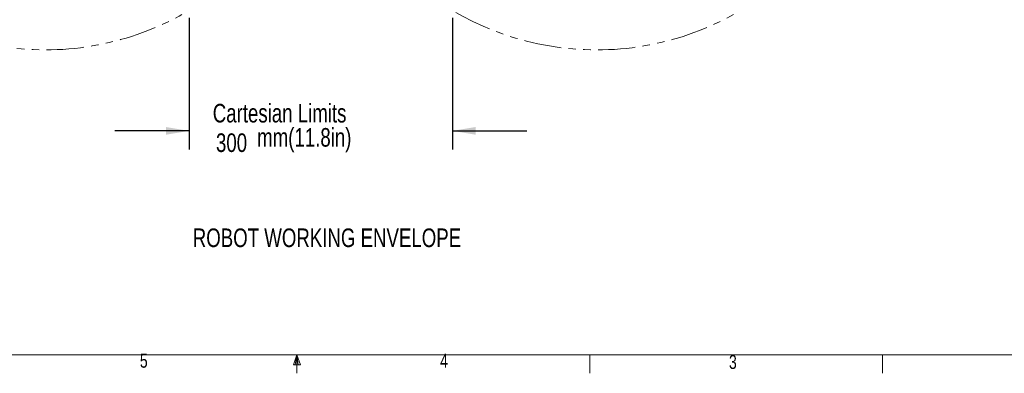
# Model space of a CAD drawing. Extents: x 13 to 426, y 7 to 274.
# Tile 2 of 14: x 169 to 337, y 7 to 67. Entities that reach past the tile are written whole.
import ezdxf

# ---------------------------------------------------------------- set-up
doc = ezdxf.new("R2010")
doc.units = 0
doc.header["$MEASUREMENT"] = 0
doc.header["$PDSIZE"] = -1
doc.linetypes.add('PHANTOM', pattern=[12.7, 6.35, -1.27, 1.27, -1.27, 1.27, -1.27])
doc.styles.add('SLDTEXTSTYLE0', font='txt', dxfattribs={"width": 0.75})
doc.dimstyles.new('SLDDIMSTYLE3', dxfattribs={"dimtxt": 4.233333, "dimasz": 3.9624, "dimexe": 3.175, "dimexo": 0.0625, "dimgap": 1.058333, "dimtad": 0, "dimtih": 1, "dimtoh": 1, "dimdec": 0, "dimlfac": 6.666667, "dimzin": 12, "dimdsep": 46, "dimtxsty": 'Standard', "dimsah": 1, "dimcen": 0.09, "dimclrd": 7, "dimclre": 7, "dimclrt": 7, "dimadec": 0, "dimazin": 0, "dimtfac": 1, "dimtdec": 4, "dimtofl": 0, "dimtmove": 0, "dimatfit": 3, "dimfxl": 1, "dimtolj": 1, "dimtzin": 12, "dimarcsym": 0})

# ---------------------------------------------------------------- blocks, each defined once
blk = doc.blocks.new('*D7')
at = {"color": 7}
for p, q in [((197.51, 67.48), (197.51, 45.02)), ((242.51, 67.48), (242.51, 45.02)), ((197.51, 48.19), (184.81, 48.19)), ((242.51, 48.19), (255.21, 48.19))]:
    blk.add_line(p, q, dxfattribs=at)
for p in [(197.51, 68.75), (242.51, 68.75)]:
    blk.add_point(p, dxfattribs=at)
for points in [[(197.51, 48.19), (193.55, 48.85), (193.55, 47.53)], [(242.51, 48.19), (246.47, 47.53), (246.47, 48.85)]]:
    blk.add_solid(points, dxfattribs=at)
at = {"color": 7, "char_height": 3.175, "attachment_point": 7, "style": 'SLDTEXTSTYLE0'}
for s, insert in [('Cartesian Limits', (201.56, 49.58)), ('300', (202.11, 44.54)), ('mm(11.8in)', (209.14, 44.54))]:
    blk.add_mtext(s, dxfattribs=dict(at, insert=insert))

msp = doc.modelspace()

# ---------------------------------------------------------------- linework, layer by layer
at = {"color": 7, "linetype": 'Continuous', "lineweight": 0}
for p, q in [((415.96, 9.96), (15.91, 9.96)), ((215.93, 9.96), (215.35, 8.25)), ((215.93, 9.96), (215.66, 8.25)), ((215.93, 9.96), (216.54, 8.25)), ((215.93, 9.96), (215.93, 6.78)), ((215.93, 9.96), (216.16, 8.25)), ((265.93, 9.96), (265.93, 6.78)), ((315.94, 9.96), (315.94, 6.78)), ((216.54, 8.25), (215.35, 8.25))]:
    msp.add_line(p, q, dxfattribs=at)
at = {"color": 7, "linetype": 'PHANTOM', "lineweight": 0}
for centre in [(172.92, 110.32), (267.1, 110.32)]:
    msp.add_arc(centre, 48.3, 195, 345, dxfattribs=at)

# ---------------------------------------------------------------- texts
at = {"color": 7, "style": 'SLDTEXTSTYLE0'}
for s, insert, char_height, attachment_point in [('ROBOT WORKING ENVELOPE', (221.06, 31.52), 3.175, 2), ('5', (189.12, 10.12), 2.38, 1), ('4', (240.39, 10.12), 2.38, 1), ('3', (289.72, 9.91), 2.38, 1)]:
    msp.add_mtext(s, dxfattribs=dict(at, insert=insert, char_height=char_height, attachment_point=attachment_point))

# ---------------------------------------------------------------- dimensions: what is measured, and where the dimension line sits
at = {"color": 7}
dim = msp.add_linear_dim(base=(242.51, 48.19), p1=(197.51, 68.75), p2=(242.51, 68.75), text='Cartesian Limits\\P<>mm(11.8in)', dimstyle='SLDDIMSTYLE3', dxfattribs=at)
dim.commit()
dim.dimension.update_dxf_attribs({"geometry": '*D7', "text_midpoint": (216.97, 48.19), "dimtype": 160})

doc.saveas('drawing.dxf')
